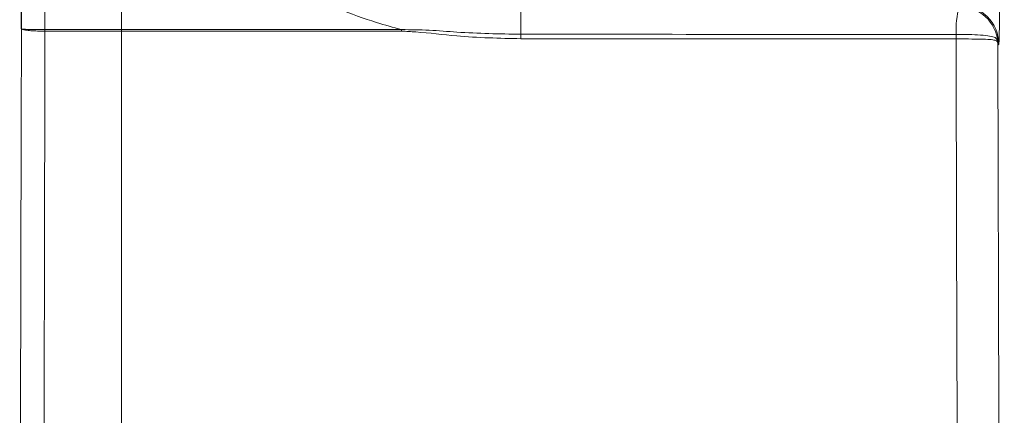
# Model space of a CAD drawing. Header units: millimetres. Extents: x 5 to 418, y 2 to 292.
# Tile 34 of 61: x 94 to 124, y 208 to 220. Entities that reach past the tile are written whole.
import ezdxf

# ---------------------------------------------------------------- set-up
doc = ezdxf.new("R2010")
doc.units = ezdxf.units.MM
doc.layers.add('SLD-0', color=7, linetype='Continuous')
doc.styles.add('SLDTEXTSTYLE1', font='TXT', dxfattribs={"width": 0.605})
doc.dimstyles.new('SLDDIMSTYLE0', dxfattribs={"dimtxt": 3.5, "dimasz": 3.302, "dimexe": 0, "dimexo": 0.0625, "dimgap": 0.875, "dimtad": 1, "dimlfac": 3, "dimrnd": 1e-09, "dimzin": 12, "dimdsep": 46, "dimtxsty": 'SLDTEXTSTYLE1', "dimsah": 1, "dimcen": 0.09, "dimadec": 0, "dimazin": 3, "dimtfac": 1, "dimtofl": 0, "dimtmove": 0, "dimatfit": 3, "dimfxl": 1, "dimfrac": 2, "dimtolj": 1, "dimtzin": 12, "dimarcsym": 0})

# ---------------------------------------------------------------- blocks, each defined once
blk = doc.blocks.new('_D_2')
at = {"layer": 'SLD-0', "color": 7}
for p, q in [((120.789, 261.169), (141.729, 261.169)), ((140.729, 261.169), (140.729, 86.169)), ((120.789, 86.169), (141.729, 86.169))]:
    blk.add_line(p, q, dxfattribs=at)
for centre, start, end in [((138.043, 172.308), 63.4349, 116.5651), ((138.043, 175.031), 243.4349, 296.5651)]:
    blk.add_arc(centre, 6.006, start, end, dxfattribs=at)
for points in [[(140.729, 261.169), (140.221, 257.867), (141.237, 257.867)], [(140.729, 86.169), (141.237, 89.471), (140.221, 89.471)]]:
    blk.add_solid(points, dxfattribs=at)
at = {"layer": 'SLD-0', "color": 7, "insert": (136.218, 169.659), "char_height": 3.5, "attachment_point": 1, "rotation": 90, "style": 'SLDTEXTSTYLE1'}
blk.add_mtext('525', dxfattribs=at)

msp = doc.modelspace()

# ---------------------------------------------------------------- linework, layer by layer
at = {"color": 7, "linetype": 'Continuous', "lineweight": 18}
for p, q in [((97.4553, 225.4115), (97.4553, 219.4038)), ((95.1422, 223.7027), (95.1422, 219.4038)), ((95.1419, 219.4038), (95.1422, 219.4038)), ((95.142, 219.3597), (95.1419, 219.3597)), ((97.4553, 219.3597), (97.4551, 219.3597)), ((97.4553, 219.4038), (97.4556, 219.4038)), ((97.4553, 219.3597), (97.4553, 195.7505)), ((97.4556, 219.4038), (105.9053, 219.4039)), ((122.6477, 219.1218), (122.645, 219.1218)), ((122.646, 219.257), (122.6478, 219.257)), ((123.931, 218.9644), (123.9061, 218.9394))]:
    msp.add_line(p, q, dxfattribs=at)
at = {"color": 7, "linetype": 'Continuous', "lineweight": 25}
msp.add_line((94.4336, 219.426), (94.4336, 223.7027), dxfattribs=at)
at = {"color": 7, "linetype": 'Continuous', "lineweight": 18, "flags": 128}
for points in [[(94.3786, 195.8388), (94.3919, 201.5343), (94.4059, 207.5221), (94.4268, 216.5039), (94.4336, 219.426)], [(95.1419, 219.3597), (95.1388, 218.0381), (95.1264, 212.7518), (95.1066, 204.2512), (95.1, 201.446), (95.0867, 195.7505)], [(122.7, 195.7505), (122.6947, 198.0278), (122.6729, 207.2789), (122.6587, 213.3303), (122.646, 218.7138), (122.645, 219.1218)], [(123.9061, 218.9394), (123.9062, 218.868), (123.9327, 207.7132), (123.9469, 201.6957), (123.9609, 195.8071)]]:
    msp.add_lwpolyline(points, dxfattribs=at)
at = {"color": 7, "linetype": 'Continuous', "lineweight": 18}
for centre, radius, start, end in [((195.3013, 219.4274), 85.7987, 179.541225, 180.109953), ((125.1622, 219.4171), 2.5195, 164.1641, 183.64282), ((122.7379, 218.9377), 1.1669, 4.28035, 89.9786), ((122.7641, 218.964), 1.1669, 0.02122, 89.97884), ((89.8606, 219.3879), 5.2813, 359.69414, 0.17279), ((89.8944, 219.4038), 5.2478, 359.51888, 0.0006), ((92.7307, 219.4038), 4.7246, 359.46585, 0.00066), ((92.7308, 219.4037), 4.7247, 359.46665, 0.00146), ((88.6923, 219.4038), 17.213, 359.85328, 0.0004), ((250.6563, 219.1686), 141.1536, 179.961778, 180.016235), ((126.6812, 219.1617), 4.0364, 178.64676, 180.56561), ((126.7618, 219.1841), 4.1146, 178.98519, 180.86766), ((123.7096, 219.0137), 0.1924, 354.94645, 3.3062)]:
    msp.add_arc(centre, radius, start, end, dxfattribs=at)
msp.add_ellipse((123.9306, 220.2975), major_axis=(0, 1.3333), ratio=0.0177419, start_param=3.159395, end_param=4.5727626, dxfattribs=at)
for points, knots in [([(105.9053, 219.4039), (105.6539, 219.4731), (104.6148, 219.7593), (102.858, 220.4967), (100.7695, 221.7996), (98.9361, 223.4458), (97.9093, 224.7309), (97.4553, 225.4115), (97.4553, 225.4115)], [0, 0, 0, 0, 0.0738404, 0.3051268, 0.5364223, 0.768207, 0.9999981, 1, 1, 1, 1]), ([(94.4336, 219.426), (94.4337, 219.4256), (94.4351, 219.4197), (94.4569, 219.4063), (94.5485, 219.3875), (94.7105, 219.3714), (94.9165, 219.3609), (95.0667, 219.3601), (95.1419, 219.3597)], [0, 0, 0, 0, 0.0107784, 0.16672, 0.3752992, 0.5835598, 0.7917454, 1, 1, 1, 1]), ([(94.4336, 219.426), (94.4337, 219.4259), (94.4351, 219.4239), (94.4569, 219.4194), (94.5485, 219.4131), (94.7105, 219.4077), (94.9165, 219.4042), (95.0668, 219.404), (95.1419, 219.4038)], [0, 0, 0, 0, 0.01077844, 0.16672002, 0.37529916, 0.58355979, 0.79174541, 1, 1, 1, 1]), ([(97.4551, 219.3597), (96.9537, 219.3597), (96.1828, 219.3597), (95.4116, 219.3597), (95.142, 219.3597)], [0, 0, 0, 0, 0.65043291, 1, 1, 1, 1]), ([(95.1422, 219.4038), (95.4118, 219.4038), (96.183, 219.4038), (96.9539, 219.4038), (97.4553, 219.4038)], [0, 0, 0, 0, 0.34956709, 1, 1, 1, 1]), ([(105.9053, 219.3597), (103.0866, 219.3597), (100.2679, 219.3597), (97.4554, 219.3597), (97.4553, 219.3597)], [0, 0, 0, 0, 0.99999764, 1, 1, 1, 1]), ([(105.9053, 219.4039), (106.1836, 219.4016), (106.742, 219.3972), (107.9381, 219.2922), (108.8605, 219.2748), (109.5028, 219.2628)], [0, 0, 0, 0, 0.2318377, 0.4651616, 1, 1, 1, 1]), ([(109.5027, 219.1286), (108.8568, 219.1434), (107.7977, 219.1678), (106.6045, 219.322), (106.0488, 219.352), (105.9053, 219.3597)], [0, 0, 0, 0, 0.53696709, 0.88043993, 1, 1, 1, 1]), ([(122.645, 219.1218), (121.0364, 219.1233), (117.2152, 219.1267), (112.8298, 219.1284), (110.0572, 219.1286), (109.5027, 219.1286)], [0, 0, 0, 0, 0.3677464, 0.8735678, 1, 1, 1, 1]), ([(109.5028, 219.2628), (110.0572, 219.2627), (112.8301, 219.2626), (117.2158, 219.2612), (121.0372, 219.2582), (122.646, 219.257)], [0, 0, 0, 0, 0.1264321, 0.6322533, 1, 1, 1, 1]), ([(123.9012, 218.9967), (123.8958, 219.0147), (123.8795, 219.0699), (123.7942, 219.0916), (123.6009, 219.1134), (123.3027, 219.1195), (122.9631, 219.1218), (122.7403, 219.1218), (122.6477, 219.1218)], [0, 0, 0, 0, 0.0795365, 0.2444066, 0.4285491, 0.6394011, 0.8500007, 1, 1, 1, 1]), ([(122.6478, 219.257), (122.7405, 219.2569), (122.9635, 219.2568), (123.3036, 219.247), (123.6021, 219.2255), (123.7959, 219.1806), (123.8811, 219.133), (123.8964, 219.0521), (123.9016, 219.0248)], [0, 0, 0, 0, 0.1474781, 0.3547994, 0.5632276, 0.746761, 0.9143132, 1, 1, 1, 1]), ([(123.9061, 218.9394), (123.9061, 218.94), (123.906, 218.9425), (123.9057, 218.9494), (123.9047, 218.9679), (123.9027, 218.9845), (123.9012, 218.9967)], [0, 0, 0, 0, 0.0356607, 0.1300401, 0.3601195, 1, 1, 1, 1]), ([(123.9016, 219.0248), (123.903, 219.0066), (123.9049, 218.9818), (123.9058, 218.9543), (123.906, 218.9441), (123.9061, 218.9404), (123.9061, 218.9394)], [0, 0, 0, 0, 0.6398841, 0.8699614, 0.9643393, 1, 1, 1, 1])]:
    msp.add_open_spline(points, degree=3, knots=knots, dxfattribs=at)

# ---------------------------------------------------------------- dimensions: what is measured, and where the dimension line sits
at = {"layer": 'SLD-0', "color": 7}
dim = msp.add_linear_dim(base=(140.7293, 86.1695), p1=(120.7887, 261.1695), p2=(120.7887, 86.1695), angle=90, text='(<>)', dimstyle='SLDDIMSTYLE0', dxfattribs=at)
dim.commit()
dim.dimension.update_dxf_attribs({"geometry": '_D_2', "text_midpoint": (140.7293, 173.6695), "dimtype": 160})

doc.saveas('drawing.dxf')
